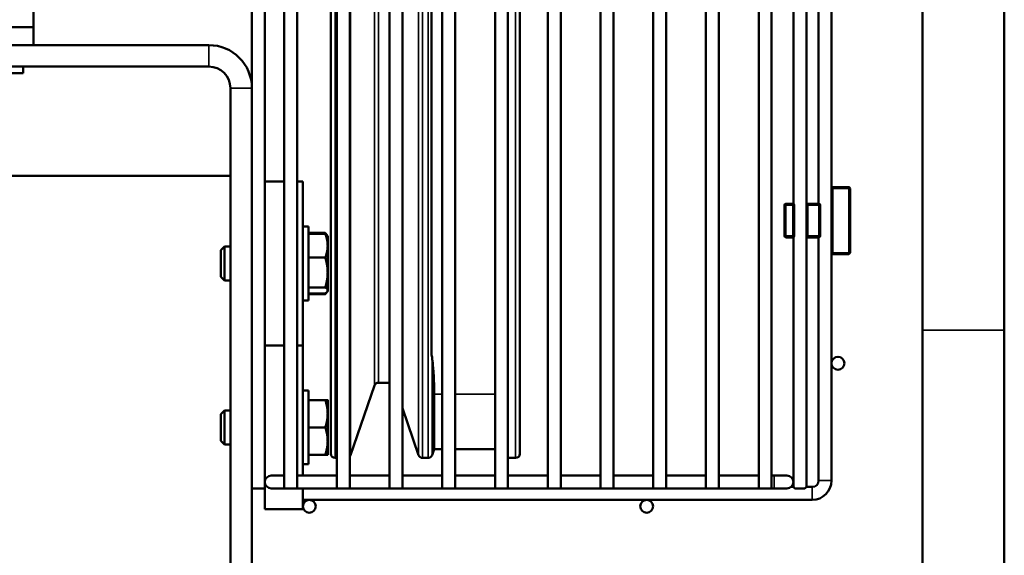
# Model space of a CAD drawing. Header units: inches. Extents: x 1 to 237, y 4 to 150.
# Tile 112 of 209: x 144.43 to 153.45, y 104.48 to 109.39. Entities that reach past the tile are written whole.
import ezdxf

# ---------------------------------------------------------------- set-up
doc = ezdxf.new("R2010")
doc.units = ezdxf.units.IN
doc.header["$LTSCALE"] = 7
doc.header["$MEASUREMENT"] = 0
doc.layers.add('Visible (ANSI)', color=7, linetype='Continuous', lineweight=50)
doc.layers.add('Visible Narrow (ANSI)', color=7, linetype='Continuous', lineweight=35)

msp = doc.modelspace()

# ---------------------------------------------------------------- linework, layer by layer
at = {"layer": 'Visible (ANSI)'}
for p, q in [((146.5544, 108.7608), (146.5544, 125.0363)), ((146.6725, 105.0954), (146.6725, 125.0363)), ((146.8497, 124.9773), (146.8497, 105.0954)), ((146.9678, 124.9773), (146.9678, 105.0954)), ((147.3327, 124.9773), (147.3327, 105.0954)), ((147.4508, 124.9773), (147.4508, 105.0954)), ((147.8157, 124.9773), (147.8157, 105.0954)), ((147.9338, 124.9773), (147.9338, 105.0954)), ((148.2987, 124.9773), (148.2987, 105.0954)), ((148.4168, 124.9773), (148.4168, 105.0954)), ((148.7817, 124.9773), (148.7817, 105.0954)), ((148.8998, 124.9773), (148.8998, 105.0954)), ((149.2647, 124.9773), (149.2647, 105.0954)), ((149.3828, 124.9773), (149.3828, 105.0954)), ((149.7477, 124.9773), (149.7477, 105.0954)), ((149.8658, 124.9773), (149.8658, 105.0954)), ((150.2307, 124.9773), (150.2307, 105.0954)), ((150.3488, 124.9773), (150.3488, 105.0954)), ((150.7137, 124.9773), (150.7137, 105.0954)), ((150.8318, 124.9773), (150.8318, 105.0954)), ((151.1967, 124.9773), (151.1967, 105.0954)), ((151.3148, 124.9773), (151.3148, 105.0954)), ((151.515, 115.8729), (151.515, 107.699)), ((151.6332, 115.8836), (151.6332, 107.6882)), ((151.7455, 115.8711), (151.7455, 107.7007)), ((151.8636, 115.7306), (151.8636, 107.8412)), ((152.6966, 111.1545), (152.6966, 106.5443)), ((153.4466, 111.1545), (153.4466, 106.5443)), ((147.2775, 105.414), (147.2775, 110.1141)), ((149.0098, 110.1141), (149.0098, 105.414)), ((148.1998, 110.0295), (148.1998, 106.3188)), ((144.5544, 109.5383), (144.5544, 109.3189)), ((144.5544, 109.3189), (144.0544, 109.3189)), ((144.5544, 109.3189), (144.5544, 109.1545)), ((128.4481, 109.1545), (146.1607, 109.1545)), ((128.4481, 108.9576), (146.1607, 108.9576)), ((144.4594, 108.9576), (144.4594, 108.8976)), ((143.6494, 108.8976), (144.4594, 108.8976)), ((146.3576, 103.2982), (146.3576, 108.7608)), ((146.5544, 103.2982), (146.5544, 108.7608)), ((146.3576, 107.9576), (128.2516, 107.9576)), ((146.6725, 107.9045), (146.8497, 107.9045)), ((146.9678, 107.9045), (147.0194, 107.9045)), ((147.0194, 106.4045), (147.0194, 107.9045)), ((151.8636, 107.8412), (151.8636, 107.2542)), ((152.0211, 107.8537), (151.8761, 107.8537)), ((152.0336, 107.2542), (152.0336, 107.8412)), ((151.5087, 107.7007), (151.4451, 107.7007)), ((151.515, 107.7007), (151.5087, 107.7007)), ((151.6457, 107.7007), (151.6332, 107.7007)), ((151.7481, 107.7007), (151.6457, 107.7007)), ((151.4326, 107.6882), (151.4326, 107.4072)), ((151.5212, 107.4072), (151.5212, 107.6882)), ((151.6332, 107.6882), (151.6332, 107.4072)), ((151.7606, 107.4072), (151.7606, 107.6882)), ((147.0734, 107.4925), (147.0194, 107.4925)), ((147.0734, 107.4925), (147.0734, 106.8165)), ((147.0734, 107.4351), (147.2261, 107.4351)), ((147.0734, 107.4272), (147.2261, 107.4272)), ((147.2458, 107.409), (147.2422, 107.4151)), ((147.2484, 107.4045), (147.2458, 107.409)), ((147.2484, 107.3181), (147.2484, 107.4045)), ((151.4451, 107.3947), (151.5087, 107.3947)), ((151.5087, 107.3947), (151.515, 107.3947)), ((151.515, 107.3965), (151.515, 105.1094)), ((151.6332, 107.4072), (151.6332, 105.1094)), ((151.6332, 107.3947), (151.6457, 107.3947)), ((151.6457, 107.3947), (151.7481, 107.3947)), ((151.7455, 107.3947), (151.7455, 105.1684)), ((146.2684, 107.2766), (146.3025, 107.3107)), ((146.2684, 107.0323), (146.2684, 107.2766)), ((146.3025, 107.3107), (146.3025, 106.9982)), ((146.3576, 107.3107), (146.3025, 107.3107)), ((147.2484, 107.0727), (147.2484, 107.3181)), ((151.8636, 107.2542), (151.8636, 105.1684)), ((151.8761, 107.2417), (152.0211, 107.2417)), ((147.0734, 107.209), (147.2261, 107.209)), ((147.2484, 106.909), (147.2484, 107.0727)), ((146.2684, 107.0323), (146.3025, 106.9982)), ((146.3576, 106.9982), (146.3025, 106.9982)), ((147.0734, 106.9363), (147.2261, 106.9363)), ((147.0734, 106.8817), (147.2261, 106.8817)), ((147.2458, 106.8999), (147.2422, 106.8938)), ((147.2484, 106.9045), (147.2458, 106.8999)), ((147.2484, 106.9045), (147.2484, 106.909)), ((147.0734, 106.8165), (147.0194, 106.8165)), ((147.0734, 106.8738), (147.2261, 106.8738)), ((152.6966, 106.5443), (152.6966, 103.7252)), ((153.4466, 103.7252), (153.4466, 106.5443)), ((146.6725, 106.4045), (146.8497, 106.4045)), ((146.9678, 106.4045), (147.0194, 106.4045)), ((147.0194, 106.4045), (147.0194, 105.2135)), ((147.0734, 105.9925), (147.0194, 105.9925)), ((147.0734, 105.9925), (147.0734, 105.3165)), ((147.6768, 106.0371), (147.4579, 105.4012)), ((147.714, 106.0636), (147.8157, 106.0636)), ((147.0734, 105.9045), (147.2261, 105.9045)), ((147.2484, 105.7795), (147.2484, 105.9045)), ((148.2246, 105.4555), (148.2246, 105.9594)), ((146.2684, 105.7766), (146.3025, 105.8107)), ((146.3025, 105.8107), (146.3025, 105.4982)), ((146.3576, 105.8107), (146.3025, 105.8107)), ((147.9338, 105.8296), (148.0813, 105.4012)), ((146.2684, 105.5323), (146.2684, 105.7766)), ((147.2484, 105.5295), (147.2484, 105.7795)), ((147.0734, 105.6545), (147.2261, 105.6545)), ((146.2684, 105.5323), (146.3025, 105.4982)), ((147.2484, 105.4045), (147.2484, 105.5295)), ((146.3576, 105.4982), (146.3025, 105.4982)), ((148.2246, 105.4555), (148.2059, 105.4012)), ((148.2987, 105.4555), (148.2246, 105.4555)), ((148.7817, 105.4555), (148.4168, 105.4555)), ((147.0734, 105.4045), (147.2261, 105.4045)), ((147.3327, 105.3746), (147.3168, 105.3746)), ((148.1687, 105.3746), (148.1185, 105.3746)), ((148.9704, 105.3746), (148.8998, 105.3746)), ((147.0734, 105.3165), (147.0194, 105.3165)), ((146.8497, 105.2135), (146.7316, 105.2135)), ((146.9678, 105.2135), (147.3327, 105.2135)), ((147.4508, 105.2135), (147.8157, 105.2135)), ((147.9338, 105.2135), (148.2987, 105.2135)), ((148.4168, 105.2135), (148.7817, 105.2135)), ((148.8998, 105.2135), (149.2647, 105.2135)), ((149.3828, 105.2135), (149.7477, 105.2135)), ((149.8658, 105.2135), (150.2307, 105.2135)), ((150.3488, 105.2135), (150.7137, 105.2135)), ((150.8318, 105.2135), (151.1967, 105.2135)), ((151.3148, 105.2135), (151.3379, 105.2135)), ((151.456, 105.2135), (151.3379, 105.2135)), ((146.5544, 105.0954), (146.6725, 105.0954)), ((146.6724, 105.0954), (146.6724, 104.9045)), ((146.7316, 105.0954), (146.8497, 105.0954)), ((146.8497, 105.0954), (146.9678, 105.0954)), ((146.9678, 105.0954), (147.3327, 105.0954)), ((147.0194, 105.0954), (147.0194, 104.9045)), ((147.0211, 104.9913), (147.0211, 105.0954)), ((147.3327, 105.0954), (147.4508, 105.0954)), ((147.4508, 105.0954), (147.8157, 105.0954)), ((147.8157, 105.0954), (147.9338, 105.0954)), ((147.9338, 105.0954), (148.2987, 105.0954)), ((148.2987, 105.0954), (148.4168, 105.0954)), ((148.4168, 105.0954), (148.7817, 105.0954)), ((148.7817, 105.0954), (148.8998, 105.0954)), ((148.8998, 105.0954), (149.2647, 105.0954)), ((149.2647, 105.0954), (149.3828, 105.0954)), ((149.3828, 105.0954), (149.7477, 105.0954)), ((149.7477, 105.0954), (149.8658, 105.0954)), ((149.8658, 105.0954), (150.2307, 105.0954)), ((150.2307, 105.0954), (150.3488, 105.0954)), ((150.3488, 105.0954), (150.7137, 105.0954)), ((150.7137, 105.0954), (150.8318, 105.0954)), ((150.8318, 105.0954), (151.1967, 105.0954)), ((151.1967, 105.0954), (151.3148, 105.0954)), ((151.3148, 105.0954), (151.3379, 105.0954)), ((151.3379, 105.0954), (151.456, 105.0954)), ((151.515, 105.1094), (151.4941, 105.1094)), ((151.529, 105.0954), (151.515, 105.1094)), ((151.529, 105.0954), (151.6192, 105.0954)), ((151.6332, 105.1094), (151.6192, 105.0954)), ((151.6865, 105.1094), (151.6332, 105.1094)), ((151.6865, 104.9913), (147.0211, 104.9913)), ((146.6724, 104.9045), (147.0194, 104.9045))]:
    msp.add_line(p, q, dxfattribs=at)
for centre in [(151.9227, 106.2417), (147.0802, 104.9322), (150.1707, 104.9322)]:
    msp.add_circle(centre, 0.0591, dxfattribs=at)
for centre, radius, start, end in [((146.1607, 108.7608), 0.3937, 0, 90), ((146.1606, 108.7606), 0.197, 0.04351, 89.95649), ((146.1607, 108.7608), 0.1969, 0, 90), ((151.8761, 107.8412), 0.0125, 90, 180), ((152.0211, 107.8412), 0.0125, 0, 90), ((151.4451, 107.6882), 0.0125, 90, 180), ((151.5087, 107.6882), 0.0125, 0, 90), ((151.6457, 107.6882), 0.0125, 90, 180), ((151.7481, 107.6882), 0.0125, 0, 90), ((151.4451, 107.4072), 0.0125, 180, 270), ((151.5087, 107.4072), 0.0125, 270, 0), ((151.6457, 107.4072), 0.0125, 180, 270), ((151.7481, 107.4072), 0.0125, 270, 0), ((151.8761, 107.2542), 0.0125, 180, 270), ((152.0211, 107.2542), 0.0125, 270, 0), ((147.714, 106.0242), 0.0394, 90, 161), ((138.8044, 93.505), 12, 50.95212, 90), ((147.3168, 105.414), 0.0394, 180, 270), ((147.4206, 105.414), 0.0394, 319.97953, 341), ((148.1185, 105.414), 0.0394, 199, 270), ((148.1687, 105.414), 0.0394, 270, 341), ((148.9704, 105.414), 0.0394, 270, 0), ((146.7316, 105.1545), 0.0591, 90, 270), ((151.456, 105.1545), 0.0591, 270, 90), ((151.6865, 105.1684), 0.1772, 270, 0), ((151.6865, 105.1684), 0.0591, 270, 0)]:
    msp.add_arc(centre, radius, start, end, dxfattribs=at)
for points, weights in [([(147.2261, 107.4351), (147.2368, 107.4246), (147.2422, 107.4151)], [1, 1.01782120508, 1.01890698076]), ([(147.2304, 107.4243), (147.2284, 107.4296), (147.2261, 107.4351)], [1.00681361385, 1.00378407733, 1]), ([(147.2261, 107.4272), (147.2408, 107.4176), (147.2458, 107.409)], [1, 1.02476307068, 1.01721355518]), ([(147.2484, 107.3181), (147.2484, 107.3688), (147.2261, 107.4272)], [1, 1.0379548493, 1]), ([(147.2261, 107.209), (147.2484, 107.2675), (147.2484, 107.3181)], [1, 1.0379548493, 1]), ([(147.2484, 107.0727), (147.2484, 107.136), (147.2261, 107.209)], [1, 1.0379548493, 1]), ([(147.2261, 106.9363), (147.2484, 107.0094), (147.2484, 107.0727)], [1, 1.0379548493, 1]), ([(147.2484, 106.909), (147.2484, 106.9216), (147.2261, 106.9363)], [1, 1.0379548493, 1]), ([(147.2261, 106.8817), (147.2484, 106.8963), (147.2484, 106.909)], [1, 1.0379548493, 1]), ([(147.2261, 106.8738), (147.2388, 106.8863), (147.2442, 106.8975)], [1, 1.02131408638, 1.01868971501]), ([(148.2059, 106.2861), (148.2246, 106.1223), (148.2246, 105.9594)], [1, 1.00289637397, 1.00289637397]), ([(147.2484, 105.7795), (147.2484, 105.8375), (147.2261, 105.9045)], [1, 1.0379548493, 1]), ([(147.2261, 105.9045), (147.2484, 105.9045), (147.2484, 105.9045)], [1, 1.0379548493, 1]), ([(147.2261, 105.6545), (147.2484, 105.7214), (147.2484, 105.7795)], [1, 1.0379548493, 1]), ([(147.2484, 105.5295), (147.2484, 105.5875), (147.2261, 105.6545)], [1, 1.0379548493, 1]), ([(147.2261, 105.4045), (147.2484, 105.4714), (147.2484, 105.5295)], [1, 1.0379548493, 1]), ([(147.2484, 105.4045), (147.2484, 105.4045), (147.2261, 105.4045)], [1, 1.0379548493, 1])]:
    msp.add_rational_spline(points, weights, degree=2, dxfattribs=at)
msp.add_open_spline([(148.1998, 106.3188), (148.2018, 106.3115), (148.2033, 106.304), (148.205, 106.2931), (148.2055, 106.2896), (148.2059, 106.2861)], degree=3, knots=[0.3156788, 0.3156788, 0.3156788, 0.3156788, 0.4769836, 0.4769836, 0.5519364, 0.5519364, 0.5519364, 0.5519364], dxfattribs=at)
at = {"layer": 'Visible Narrow (ANSI)'}
for p, q in [((147.3168, 110.1141), (147.3168, 105.3746)), ((147.4579, 110.1141), (147.4579, 105.4012)), ((147.6768, 106.0371), (147.6768, 110.1141)), ((147.714, 110.1141), (147.714, 106.0636)), ((148.0813, 105.4012), (148.0813, 110.1141)), ((148.1185, 110.0824), (148.1185, 105.3746)), ((148.9704, 105.3746), (148.9704, 110.0683)), ((148.1687, 105.3746), (148.1687, 110.0323)), ((146.1607, 108.9576), (146.1607, 109.1545)), ((146.5544, 108.7608), (146.3576, 108.7608)), ((151.8761, 107.8412), (151.8636, 107.8412)), ((151.8761, 107.8537), (151.8761, 107.8412)), ((151.8761, 107.2542), (151.8761, 107.8412)), ((151.8761, 107.8412), (152.0211, 107.8412)), ((152.0211, 107.8412), (152.0211, 107.8537)), ((152.0336, 107.8412), (152.0211, 107.8412)), ((152.0211, 107.8412), (152.0211, 107.2542)), ((151.4451, 107.7007), (151.4451, 107.6882)), ((151.5087, 107.6882), (151.5087, 107.7007)), ((151.6457, 107.7007), (151.6457, 107.6882)), ((151.7481, 107.6882), (151.7481, 107.7007)), ((151.4451, 107.6882), (151.4326, 107.6882)), ((151.4451, 107.4072), (151.4451, 107.6882)), ((151.4451, 107.6882), (151.5087, 107.6882)), ((151.5212, 107.6882), (151.5087, 107.6882)), ((151.5087, 107.6882), (151.5087, 107.4072)), ((151.6457, 107.6882), (151.6332, 107.6882)), ((151.6457, 107.4072), (151.6457, 107.6882)), ((151.6457, 107.6882), (151.7481, 107.6882)), ((151.7606, 107.6882), (151.7481, 107.6882)), ((151.7481, 107.6882), (151.7481, 107.4072)), ((151.4326, 107.4072), (151.4451, 107.4072)), ((151.4451, 107.4072), (151.4451, 107.3947)), ((151.5087, 107.4072), (151.4451, 107.4072)), ((151.5087, 107.4072), (151.5212, 107.4072)), ((151.5087, 107.3947), (151.5087, 107.4072)), ((151.6332, 107.4072), (151.6457, 107.4072)), ((151.6457, 107.4072), (151.6457, 107.3947)), ((151.7481, 107.4072), (151.6457, 107.4072)), ((151.7481, 107.4072), (151.7606, 107.4072)), ((151.7481, 107.3947), (151.7481, 107.4072)), ((151.8636, 107.2542), (151.8761, 107.2542)), ((151.8761, 107.2542), (151.8761, 107.2417)), ((152.0211, 107.2542), (151.8761, 107.2542)), ((152.0211, 107.2542), (152.0336, 107.2542)), ((152.0211, 107.2417), (152.0211, 107.2542)), ((152.6966, 106.5443), (153.4466, 106.5443)), ((148.2059, 106.2861), (148.2059, 105.4012)), ((148.2987, 105.9594), (148.2246, 105.9594)), ((148.7817, 105.9594), (148.4168, 105.9594)), ((151.3379, 105.2135), (151.3379, 105.0954)), ((151.8636, 105.1684), (151.7455, 105.1684)), ((151.6865, 104.9913), (151.6865, 105.1094))]:
    msp.add_line(p, q, dxfattribs=at)

doc.saveas('drawing.dxf')
